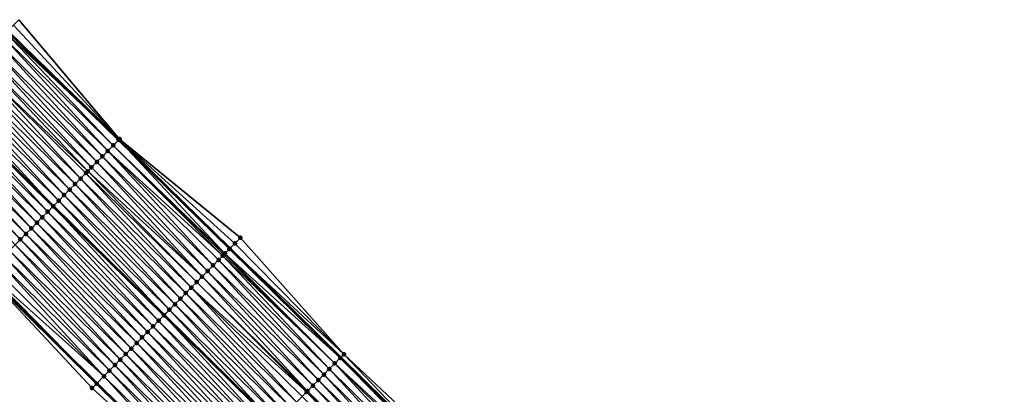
# Model space of a CAD drawing. Header units: feet. Extents: x 2017424 to 2024169, y 808042 to 818730.
# Tile 223 of 256: x 2019487 to 2019614, y 816916 to 816964. Entities that reach past the tile are written whole.
import ezdxf

# ---------------------------------------------------------------- set-up
doc = ezdxf.new("R2010")
doc.units = ezdxf.units.FT
doc.header["$MEASUREMENT"] = 0
for name, color, linetype, lineweight in [('EP_Travel Lane', 172, 'Continuous', 53), ('NB-Road Shots', 141, 'Continuous', 100), ('NB-Road X-Section', 40, 'Continuous', 13), ('STRIPING', 60, 'Continuous', 53)]:
    doc.layers.add(name, color=color, linetype=linetype, lineweight=lineweight)
doc.layers.add('I-77-MM15-17_NB-Surface-BORDER', color=7, linetype='Continuous')
doc.layers.add('I-77-MM15-17_NB-Surface-TIN', color=7, linetype='Continuous')

msp = doc.modelspace()

# ---------------------------------------------------------------- linework, layer by layer
at = {"layer": 'EP_Travel Lane'}
for points in [[(2019485.852251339, 816962.7212337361, 258.2494269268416), (2019500.147210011, 816948.7337120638, 258.1559759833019), (2019514.427299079, 816934.7350977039, 258.0613206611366), (2019528.676336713, 816920.7011573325, 257.9440048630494), (2019542.925193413, 816906.6673951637, 257.7891114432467), (2019557.164288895, 816892.5861316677, 257.6495460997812), (2019571.37661437, 816878.5153122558, 257.5016399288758), (2019585.599095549, 816864.3977694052, 257.3255268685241), (2019599.75603765, 816850.2719017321, 257.1231314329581), (2019613.912670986, 816836.1463421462, 256.8752394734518), (2019628.072924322, 816822.0349234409, 256.6360664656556), (2019642.240326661, 816807.9199247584, 256.4066751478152), (2019656.371655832, 816793.7977617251, 256.1703937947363), (2019670.497809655, 816779.6075416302, 255.9256509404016), (2019684.682628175, 816765.509250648, 255.7483321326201)], [(2019483.086331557, 816931.4272496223, 257.64693950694), (2019497.335399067, 816917.386234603, 257.5413696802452), (2019511.584400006, 816903.3523303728, 257.4164480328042), (2019525.833327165, 816889.3184988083, 257.2761810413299), (2019540.027127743, 816875.2818007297, 257.1372183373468), (2019554.23951549, 816861.2109232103, 257.0012708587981), (2019568.393941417, 816847.1611745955, 256.8532018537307), (2019582.551223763, 816833.0349674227, 256.7009215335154), (2019596.708381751, 816818.9088843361, 256.5303295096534), (2019610.882147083, 816804.7839246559, 256.3773551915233), (2019625.050082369, 816790.6683949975, 256.2246215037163), (2019639.24716904, 816776.5423701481, 256.0882080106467), (2019653.41338509, 816762.4735299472, 255.972842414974), (2019667.541945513, 816748.3180010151, 255.877083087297), (2019681.687879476, 816734.179007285, 255.7842811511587)]]:
    msp.add_polyline3d(points, dxfattribs=at)
at = {"layer": 'I-77-MM15-17_NB-Surface-BORDER', "color": 3, "linetype": 'Continuous', "lineweight": -3}
for points in [[(2019487.305348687, 816964.1958175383, 258.2158254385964), (2019500.249873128, 816948.8378751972, 258.1560370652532), (2019515.792680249, 816936.1216256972, 258.0385219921), (2019529.105916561, 816921.137332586, 257.9428415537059), (2019543.694667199, 816907.4486627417, 257.7891114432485), (2019557.801651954, 816893.2298736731, 257.6526311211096), (2019573.11790468, 816880.2748751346, 257.4265451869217), (2019587.0370618, 816865.8399533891, 257.2478778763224), (2019600.093175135, 816850.6100695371, 257.1018728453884), (2019616.260573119, 816838.5019749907, 256.6862820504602), (2019629.373373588, 816823.3416640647, 256.5308148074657), (2019643.300796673, 816808.986121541, 256.2779567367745), (2019657.393512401, 816794.8286393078, 256.0614877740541), (2019671.279621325, 816780.3922215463, 255.8637708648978), (2019684.735716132, 816765.5625108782, 255.7463724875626)], [(2019680.656079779, 816733.1445202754, 255.7421982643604), (2019667.533173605, 816748.3092055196, 255.8769205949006), (2019652.299173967, 816761.3566508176, 255.9194987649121), (2019638.453575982, 816775.743079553, 256.0496880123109), (2019624.630233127, 816790.2472108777, 256.2085292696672), (2019610.577369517, 816804.4782281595, 256.3620715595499), (2019596.543977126, 816818.7442731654, 256.5189000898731), (2019582.284509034, 816832.7678918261, 256.6842789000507), (2019568.243657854, 816847.0106801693, 256.8443790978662), (2019554.074395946, 816861.0442441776, 256.9912724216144), (2019539.429870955, 816874.6789626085, 257.0951705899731), (2019525.4495151, 816888.9290568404, 257.2499220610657), (2019511.544282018, 816903.3116192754, 257.4141856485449), (2019496.728697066, 816916.7705933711, 257.5040045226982), (2019483.05474672, 816931.3952163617, 257.645156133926)]]:
    msp.add_polyline3d(points, dxfattribs=at)
at = {"layer": 'I-77-MM15-17_NB-Surface-TIN', "color": 128, "linetype": 'Continuous', "lineweight": -3}
for points in [[(2019486.603461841, 816963.483529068, 258.2351711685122), (2019500.249873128, 816948.8378751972, 258.1560370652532), (2019487.305348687, 816964.1958175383, 258.2158254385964)], [(2019485.623386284, 816962.4890441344, 258.2466684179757), (2019500.145760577, 816948.7322414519, 258.1559751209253), (2019485.849694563, 816962.7186395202, 258.2494366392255)], [(2019485.849694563, 816962.7186395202, 258.2494366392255), (2019500.145760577, 816948.7322414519, 258.1559751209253), (2019485.852251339, 816962.7212337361, 258.2494269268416)], [(2019485.901555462, 816962.7712598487, 258.2492396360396), (2019485.852251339, 816962.7212337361, 258.2494269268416), (2019500.147210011, 816948.7337120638, 258.1559759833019)], [(2019500.145760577, 816948.7322414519, 258.1559751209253), (2019500.147210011, 816948.7337120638, 258.1559759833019), (2019485.852251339, 816962.7212337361, 258.2494269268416)], [(2019485.901555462, 816962.7712598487, 258.2492396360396), (2019500.249873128, 816948.8378751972, 258.1560370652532), (2019486.603461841, 816963.483529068, 258.2351711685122)], [(2019485.901555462, 816962.7712598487, 258.2492396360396), (2019500.147210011, 816948.7337120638, 258.1559759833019), (2019500.249873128, 816948.8378751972, 258.1560370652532)], [(2019484.497465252, 816961.3469948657, 258.2024150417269), (2019498.741690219, 816947.3079569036, 258.1145151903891), (2019485.199525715, 816962.0591122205, 258.229976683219)], [(2019485.199525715, 816962.0591122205, 258.229976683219), (2019499.443754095, 816948.0200708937, 258.1429985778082), (2019485.623386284, 816962.4890441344, 258.2466684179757)], [(2019485.199525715, 816962.0591122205, 258.229976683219), (2019498.741690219, 816947.3079569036, 258.1145151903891), (2019499.443754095, 816948.0200708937, 258.1429985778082)], [(2019485.623386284, 816962.4890441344, 258.2466684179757), (2019499.443754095, 816948.0200708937, 258.1429985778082), (2019500.145760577, 816948.7322414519, 258.1559751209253)], [(2019483.093426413, 816959.9226792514, 258.1694698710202), (2019497.337633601, 816945.8836588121, 258.0767677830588), (2019483.795432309, 816960.6348503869, 258.182288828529)], [(2019483.795432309, 816960.6348503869, 258.182288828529), (2019498.039647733, 816946.5958218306, 258.0918112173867), (2019484.497465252, 816961.3469948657, 258.2024150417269)], [(2019483.795432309, 816960.6348503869, 258.182288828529), (2019497.337633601, 816945.8836588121, 258.0767677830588), (2019498.039647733, 816946.5958218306, 258.0918112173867)], [(2019484.497465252, 816961.3469948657, 258.2024150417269), (2019498.039647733, 816946.5958218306, 258.0918112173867), (2019498.741690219, 816947.3079569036, 258.1145151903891)], [(2019481.689387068, 816958.4983641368, 258.1363877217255), (2019496.159263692, 816944.6882753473, 258.0485561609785), (2019482.391418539, 816959.2105100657, 258.1561164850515)], [(2019482.391418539, 816959.2105100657, 258.1561164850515), (2019496.63561889, 816945.1714963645, 258.0615679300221), (2019483.093426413, 816959.9226792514, 258.1694698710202)], [(2019482.391418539, 816959.2105100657, 258.1561164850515), (2019496.159263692, 816944.6882753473, 258.0485561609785), (2019496.63561889, 816945.1714963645, 258.0615679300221)], [(2019483.093426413, 816959.9226792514, 258.1694698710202), (2019496.63561889, 816945.1714963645, 258.0615679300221), (2019497.337633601, 816945.8836588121, 258.0767677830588)], [(2019480.285286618, 816957.0741092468, 258.0867963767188), (2019494.529479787, 816943.0351026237, 257.9903094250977), (2019480.987344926, 816957.7862287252, 258.1137759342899)], [(2019480.987344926, 816957.7862287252, 258.1137759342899), (2019495.231538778, 816943.747221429, 258.017472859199), (2019481.689387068, 816958.4983641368, 258.1363877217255)], [(2019480.987344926, 816957.7862287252, 258.1137759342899), (2019494.529479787, 816943.0351026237, 257.9903094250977), (2019495.231538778, 816943.747221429, 258.017472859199)], [(2019481.689387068, 816958.4983641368, 258.1363877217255), (2019495.933586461, 816944.45935138, 258.0415809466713), (2019496.159263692, 816944.6882753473, 258.0485561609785)], [(2019481.689387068, 816958.4983641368, 258.1363877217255), (2019495.231538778, 816943.747221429, 258.017472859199), (2019495.933586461, 816944.45935138, 258.0415809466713)], [(2019478.881226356, 816955.6498147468, 258.0480632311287), (2019493.125405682, 816941.6108217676, 257.9478373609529), (2019479.583247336, 816956.3619710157, 258.0649575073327)], [(2019479.583247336, 816956.3619710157, 258.0649575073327), (2019493.82743217, 816942.3229726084, 257.966219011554), (2019480.285286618, 816957.0741092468, 258.0867963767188)], [(2019479.583247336, 816956.3619710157, 258.0649575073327), (2019493.125405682, 816941.6108217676, 257.9478373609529), (2019493.82743217, 816942.3229726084, 257.966219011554)], [(2019480.285286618, 816957.0741092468, 258.0867963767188), (2019493.82743217, 816942.3229726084, 257.966219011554), (2019494.529479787, 816943.0351026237, 257.9903094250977)], [(2019478.179199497, 816954.9376642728, 258.0295804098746), (2019492.42339179, 816940.8986585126, 257.9328587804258), (2019478.881226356, 816955.6498147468, 258.0480632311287)], [(2019478.881226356, 816955.6498147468, 258.0480632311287), (2019492.42339179, 816940.8986585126, 257.9328587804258), (2019493.125405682, 816941.6108217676, 257.9478373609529)], [(2019476.775128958, 816953.5133799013, 257.9880707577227), (2019491.01932633, 816939.4743691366, 257.8927222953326), (2019477.477154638, 816954.2255315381, 258.0062348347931)], [(2019477.477154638, 816954.2255315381, 258.0062348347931), (2019491.721362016, 816940.1865109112, 257.9135891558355), (2019477.485200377, 816954.233692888, 258.0065023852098)], [(2019477.477154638, 816954.2255315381, 258.0062348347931), (2019491.01932633, 816939.4743691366, 257.8927222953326), (2019491.721362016, 816940.1865109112, 257.9135891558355)], [(2019478.179199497, 816954.9376642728, 258.0295804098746), (2019477.485200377, 816954.233692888, 258.0065023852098), (2019491.729404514, 816940.1946693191, 257.9138099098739)], [(2019491.721362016, 816940.1865109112, 257.9135891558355), (2019491.729404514, 816940.1946693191, 257.9138099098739), (2019477.485200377, 816954.233692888, 258.0065023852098)], [(2019478.179199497, 816954.9376642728, 258.0295804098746), (2019491.729404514, 816940.1946693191, 257.9138099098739), (2019492.42339179, 816940.8986585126, 257.9328587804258)], [(2019475.371074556, 816952.0890796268, 257.9509205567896), (2019489.615263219, 816938.050077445, 257.8532204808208), (2019476.073108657, 816952.8012229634, 257.9713598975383)], [(2019476.073108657, 816952.8012229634, 257.9713598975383), (2019490.31729651, 816938.7622215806, 257.8734401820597), (2019476.775128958, 816953.5133799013, 257.9880707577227)], [(2019476.073108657, 816952.8012229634, 257.9713598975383), (2019489.615263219, 816938.050077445, 257.8532204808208), (2019490.31729651, 816938.7622215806, 257.8734401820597)], [(2019476.775128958, 816953.5133799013, 257.9880707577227), (2019490.31729651, 816938.7622215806, 257.8734401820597), (2019491.01932633, 816939.4743691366, 257.8927222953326)], [(2019473.967011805, 816950.6647875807, 257.9115146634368), (2019488.211190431, 816936.6257952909, 257.8111042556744), (2019474.669040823, 816951.3769359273, 257.9305806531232)], [(2019474.669040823, 816951.3769359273, 257.9305806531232), (2019488.913227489, 816937.3379357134, 257.8323418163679), (2019475.371074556, 816952.0890796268, 257.9509205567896)], [(2019474.669040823, 816951.3769359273, 257.9305806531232), (2019488.211190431, 816936.6257952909, 257.8111042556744), (2019488.913227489, 816937.3379357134, 257.8323418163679)], [(2019475.371074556, 816952.0890796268, 257.9509205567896), (2019488.913227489, 816937.3379357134, 257.8323418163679), (2019489.615263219, 816938.050077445, 257.8532204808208)], [(2019473.264983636, 816949.952638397, 257.8926781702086), (2019487.509154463, 816935.9136537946, 257.7901610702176), (2019473.967011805, 816950.6647875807, 257.9115146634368)], [(2019473.967011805, 816950.6647875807, 257.9115146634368), (2019487.509154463, 816935.9136537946, 257.7901610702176), (2019488.211190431, 816936.6257952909, 257.8111042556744)], [(2019473.264983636, 816949.952638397, 257.8926781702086), (2019486.807109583, 816935.2015210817, 257.7668101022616), (2019487.509154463, 816935.9136537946, 257.7901610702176)], [(2019513.815683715, 816934.1141737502, 258.0544972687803), (2019500.145760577, 816948.7322414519, 258.1559751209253), (2019499.443754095, 816948.0200708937, 258.1429985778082)], [(2019514.389372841, 816934.696589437, 258.0613964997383), (2019500.147210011, 816948.7337120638, 258.1559759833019), (2019500.145760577, 816948.7322414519, 258.1559751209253)], [(2019513.815683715, 816934.1141737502, 258.0544972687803), (2019514.389372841, 816934.696589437, 258.0613964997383), (2019500.145760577, 816948.7322414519, 258.1559751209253)], [(2019500.249873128, 816948.8378751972, 258.1560370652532), (2019500.147210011, 816948.7337120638, 258.1559759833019), (2019514.427299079, 816934.7350977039, 258.0613206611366)], [(2019514.419387, 816934.7270635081, 258.0614087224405), (2019514.427299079, 816934.7350977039, 258.0613206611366), (2019500.147210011, 816948.7337120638, 258.1559759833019)], [(2019514.389372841, 816934.696589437, 258.0613964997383), (2019514.419387, 816934.7270635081, 258.0614087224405), (2019500.147210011, 816948.7337120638, 258.1559759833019)], [(2019515.091045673, 816935.4090887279, 258.0539331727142), (2019500.249873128, 816948.8378751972, 258.1560370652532), (2019514.427299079, 816934.7350977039, 258.0613206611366)], [(2019515.091045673, 816935.4090887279, 258.0539331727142), (2019515.792680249, 816936.1216256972, 258.0385219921), (2019500.249873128, 816948.8378751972, 258.1560370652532)], [(2019513.519981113, 816933.8140375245, 258.0442523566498), (2019499.443754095, 816948.0200708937, 258.1429985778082), (2019498.741690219, 816947.3079569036, 258.1145151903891)], [(2019513.519981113, 816933.8140375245, 258.0442523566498), (2019513.687612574, 816933.9841762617, 258.0506946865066), (2019499.443754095, 816948.0200708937, 258.1429985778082)], [(2019513.687612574, 816933.9841762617, 258.0506946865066), (2019513.815683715, 816934.1141737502, 258.0544972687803), (2019499.443754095, 816948.0200708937, 258.1429985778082)], [(2019511.582179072, 816931.8470871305, 257.986865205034), (2019498.039647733, 816946.5958218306, 258.0918112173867), (2019497.337633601, 816945.8836588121, 258.0767677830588)], [(2019512.283959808, 816932.5594801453, 258.0018196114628), (2019498.741690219, 816947.3079569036, 258.1145151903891), (2019498.039647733, 816946.5958218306, 258.0918112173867)], [(2019511.582179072, 816931.8470871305, 257.986865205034), (2019512.283959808, 816932.5594801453, 258.0018196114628), (2019498.039647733, 816946.5958218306, 258.0918112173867)], [(2019512.283959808, 816932.5594801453, 258.0018196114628), (2019512.985772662, 816933.271841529, 258.0234462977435), (2019498.741690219, 816947.3079569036, 258.1145151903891)], [(2019512.985772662, 816933.271841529, 258.0234462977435), (2019513.519981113, 816933.8140375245, 258.0442523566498), (2019498.741690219, 816947.3079569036, 258.1145151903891)], [(2019510.880393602, 816931.1346987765, 257.9709276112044), (2019496.63561889, 816945.1714963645, 258.0615679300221), (2019496.159263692, 816944.6882753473, 258.0485561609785)], [(2019510.880393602, 816931.1346987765, 257.9709276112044), (2019497.337633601, 816945.8836588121, 258.0767677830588), (2019496.63561889, 816945.1714963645, 258.0615679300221)], [(2019510.880393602, 816931.1346987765, 257.9709276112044), (2019511.582179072, 816931.8470871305, 257.986865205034), (2019497.337633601, 816945.8836588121, 258.0767677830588)], [(2019508.774918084, 816928.9976510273, 257.8983690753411), (2019495.231538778, 816943.747221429, 258.017472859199), (2019494.529479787, 816943.0351026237, 257.9903094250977)], [(2019509.476764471, 816929.7099793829, 257.9269626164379), (2019495.933586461, 816944.45935138, 258.0415809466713), (2019495.231538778, 816943.747221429, 258.017472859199)], [(2019508.774918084, 816928.9976510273, 257.8983690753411), (2019509.476764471, 816929.7099793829, 257.9269626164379), (2019495.231538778, 816943.747221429, 258.017472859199)], [(2019510.178590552, 816930.4223277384, 257.9513374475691), (2019496.159263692, 816944.6882753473, 258.0485561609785), (2019495.933586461, 816944.45935138, 258.0415809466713)], [(2019509.476764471, 816929.7099793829, 257.9269626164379), (2019510.178590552, 816930.4223277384, 257.9513374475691), (2019495.933586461, 816944.45935138, 258.0415809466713)], [(2019510.178590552, 816930.4223277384, 257.9513374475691), (2019510.880393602, 816931.1346987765, 257.9709276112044), (2019496.159263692, 816944.6882753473, 258.0485561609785)], [(2019508.073089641, 816928.285304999, 257.8735033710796), (2019494.529479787, 816943.0351026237, 257.9903094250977), (2019493.82743217, 816942.3229726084, 257.966219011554)], [(2019508.073089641, 816928.285304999, 257.8735033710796), (2019508.774918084, 816928.9976510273, 257.8983690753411), (2019494.529479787, 816943.0351026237, 257.9903094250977)], [(2019506.669483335, 816926.8605631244, 257.8342804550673), (2019493.125405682, 816941.6108217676, 257.9478373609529), (2019492.42339179, 816940.8986585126, 257.9328587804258)], [(2019507.371286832, 816927.5729337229, 257.8539633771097), (2019493.82743217, 816942.3229726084, 257.966219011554), (2019493.125405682, 816941.6108217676, 257.9478373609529)], [(2019506.669483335, 816926.8605631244, 257.8342804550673), (2019507.371286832, 816927.5729337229, 257.8539633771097), (2019493.125405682, 816941.6108217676, 257.9478373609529)], [(2019507.371286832, 816927.5729337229, 257.8539633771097), (2019508.073089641, 816928.285304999, 257.8735033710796), (2019493.82743217, 816942.3229726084, 257.966219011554)], [(2019505.265869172, 816925.4358289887, 257.7934251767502), (2019491.721362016, 816940.1865109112, 257.9135891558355), (2019491.01932633, 816939.4743691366, 257.8927222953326)], [(2019505.967660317, 816926.1482117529, 257.8105418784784), (2019491.729404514, 816940.1946693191, 257.9138099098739), (2019491.721362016, 816940.1865109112, 257.9135891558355)], [(2019505.265869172, 816925.4358289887, 257.7934251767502), (2019505.967660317, 816926.1482117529, 257.8105418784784), (2019491.721362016, 816940.1865109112, 257.9135891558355)], [(2019492.42339179, 816940.8986585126, 257.9328587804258), (2019491.729404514, 816940.1946693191, 257.9138099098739), (2019505.975697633, 816926.1563696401, 257.8108137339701)], [(2019505.967660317, 816926.1482117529, 257.8105418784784), (2019505.975697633, 816926.1563696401, 257.8108137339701), (2019491.729404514, 816940.1946693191, 257.9138099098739)], [(2019506.669483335, 816926.8605631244, 257.8342804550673), (2019492.42339179, 816940.8986585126, 257.9328587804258), (2019505.975697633, 816926.1563696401, 257.8108137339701)], [(2019503.862260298, 816924.0110896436, 257.7536687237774), (2019490.31729651, 816938.7622215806, 257.8734401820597), (2019489.615263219, 816938.050077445, 257.8532204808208)], [(2019504.564077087, 816924.7234471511, 257.7761130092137), (2019491.01932633, 816939.4743691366, 257.8927222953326), (2019490.31729651, 816938.7622215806, 257.8734401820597)], [(2019503.862260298, 816924.0110896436, 257.7536687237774), (2019504.564077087, 816924.7234471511, 257.7761130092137), (2019490.31729651, 816938.7622215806, 257.8734401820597)], [(2019504.564077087, 816924.7234471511, 257.7761130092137), (2019505.265869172, 816925.4358289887, 257.7934251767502), (2019491.01932633, 816939.4743691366, 257.8927222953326)], [(2019502.458638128, 816922.5863633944, 257.7111498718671), (2019488.913227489, 816937.3379357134, 257.8323418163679), (2019488.211190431, 816936.6257952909, 257.8111042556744)], [(2019503.160443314, 816923.2987323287, 257.7311837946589), (2019489.615263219, 816938.050077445, 257.8532204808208), (2019488.913227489, 816937.3379357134, 257.8323418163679)], [(2019502.458638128, 816922.5863633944, 257.7111498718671), (2019503.160443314, 816923.2987323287, 257.7311837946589), (2019488.913227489, 816937.3379357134, 257.8323418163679)], [(2019503.160443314, 816923.2987323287, 257.7311837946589), (2019503.862260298, 816924.0110896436, 257.7536687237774), (2019489.615263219, 816938.050077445, 257.8532204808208)], [(2019501.756833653, 816921.8739937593, 257.6912637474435), (2019488.211190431, 816936.6257952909, 257.8111042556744), (2019487.509154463, 816935.9136537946, 257.7901610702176)], [(2019501.756833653, 816921.8739937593, 257.6912637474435), (2019502.458638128, 816922.5863633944, 257.7111498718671), (2019488.211190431, 816936.6257952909, 257.8111042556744)], [(2019529.105916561, 816921.137332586, 257.9428415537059), (2019515.792680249, 816936.1216256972, 258.0385219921), (2019515.091045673, 816935.4090887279, 258.0539331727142)], [(2019500.353167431, 816920.4493108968, 257.6395929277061), (2019486.807109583, 816935.2015210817, 257.7668101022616), (2019486.105047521, 816934.4894053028, 257.7388170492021)], [(2019501.055011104, 816921.1616419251, 257.6676227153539), (2019487.509154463, 816935.9136537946, 257.7901610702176), (2019486.807109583, 816935.2015210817, 257.7668101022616)], [(2019500.353167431, 816920.4493108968, 257.6395929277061), (2019501.055011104, 816921.1616419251, 257.6676227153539), (2019486.807109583, 816935.2015210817, 257.7668101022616)], [(2019501.055011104, 816921.1616419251, 257.6676227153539), (2019501.756833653, 816921.8739937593, 257.6912637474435), (2019487.509154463, 816935.9136537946, 257.7901610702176)], [(2019529.105916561, 816921.137332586, 257.9428415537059), (2019515.091045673, 816935.4090887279, 258.0539331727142), (2019514.427299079, 816934.7350977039, 258.0613206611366)], [(2019498.949499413, 816919.0246298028, 257.5875490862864), (2019485.402988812, 816933.7772862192, 257.7117299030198), (2019484.700944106, 816933.0651533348, 257.6884260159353)], [(2019499.651326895, 816919.7369767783, 257.6122149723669), (2019486.105047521, 816934.4894053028, 257.7388170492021), (2019485.402988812, 816933.7772862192, 257.7117299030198)], [(2019498.949499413, 816919.0246298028, 257.5875490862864), (2019499.651326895, 816919.7369767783, 257.6122149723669), (2019485.402988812, 816933.7772862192, 257.7117299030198)], [(2019499.651326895, 816919.7369767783, 257.6122149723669), (2019500.353167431, 816920.4493108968, 257.6395929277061), (2019486.105047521, 816934.4894053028, 257.7388170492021)], [(2019527.234787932, 816919.2379252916, 257.9012669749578), (2019513.519981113, 816933.8140375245, 258.0442523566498), (2019512.985772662, 816933.271841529, 258.0234462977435)], [(2019527.936626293, 816919.9502615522, 257.9281923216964), (2019513.687612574, 816933.9841762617, 258.0506946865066), (2019513.519981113, 816933.8140375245, 258.0442523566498)], [(2019527.234787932, 816919.2379252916, 257.9012669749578), (2019527.936626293, 816919.9502615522, 257.9281923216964), (2019513.519981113, 816933.8140375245, 258.0442523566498)], [(2019527.936626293, 816919.9502615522, 257.9281923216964), (2019513.815683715, 816934.1141737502, 258.0544972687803), (2019513.687612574, 816933.9841762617, 258.0506946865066)], [(2019528.638411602, 816920.6626500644, 257.944095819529), (2019514.389372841, 816934.696589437, 258.0613964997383), (2019513.815683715, 816934.1141737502, 258.0544972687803)], [(2019527.936626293, 816919.9502615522, 257.9281923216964), (2019528.638411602, 816920.6626500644, 257.944095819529), (2019513.815683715, 816934.1141737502, 258.0544972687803)], [(2019528.640190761, 816920.6644564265, 257.9441027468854), (2019514.419387, 816934.7270635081, 258.0614087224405), (2019514.389372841, 816934.696589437, 258.0613964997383)], [(2019528.638411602, 816920.6626500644, 257.944095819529), (2019528.640190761, 816920.6644564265, 257.9441027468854), (2019514.389372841, 816934.696589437, 258.0613964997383)], [(2019514.419387, 816934.7270635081, 258.0614087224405), (2019528.676336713, 816920.7011573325, 257.9440048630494), (2019514.427299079, 816934.7350977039, 258.0613206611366)], [(2019528.640190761, 816920.6644564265, 257.9441027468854), (2019528.676336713, 816920.7011573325, 257.9440048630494), (2019514.419387, 816934.7270635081, 258.0614087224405)], [(2019529.105916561, 816921.137332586, 257.9428415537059), (2019514.427299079, 816934.7350977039, 258.0613206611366), (2019528.676336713, 816920.7011573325, 257.9440048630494)], [(2019498.247698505, 816918.312256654, 257.568404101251), (2019483.998923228, 816932.352996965, 257.6715600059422), (2019483.296910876, 816931.6408321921, 257.6569975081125)], [(2019498.247698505, 816918.312256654, 257.568404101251), (2019484.700944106, 816933.0651533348, 257.6884260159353), (2019483.998923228, 816932.352996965, 257.6715600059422)], [(2019498.247698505, 816918.312256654, 257.568404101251), (2019498.949499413, 816919.0246298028, 257.5875490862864), (2019484.700944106, 816933.0651533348, 257.6884260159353)], [(2019525.831211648, 816917.8131538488, 257.8682826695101), (2019512.283959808, 816932.5594801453, 258.0018196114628), (2019511.582179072, 816931.8470871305, 257.986865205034)], [(2019526.532982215, 816918.52555688, 257.8811234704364), (2019512.985772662, 816933.271841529, 258.0234462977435), (2019512.283959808, 816932.5594801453, 258.0018196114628)], [(2019525.831211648, 816917.8131538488, 257.8682826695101), (2019526.532982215, 816918.52555688, 257.8811234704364), (2019512.283959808, 816932.5594801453, 258.0018196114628)], [(2019526.532982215, 816918.52555688, 257.8811234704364), (2019527.234787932, 816919.2379252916, 257.9012669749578), (2019512.985772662, 816933.271841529, 258.0234462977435)], [(2019497.312713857, 816917.3632081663, 257.5406974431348), (2019483.086331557, 816931.4272496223, 257.64693950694), (2019483.05474672, 816931.3952163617, 257.645156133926)], [(2019496.728697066, 816916.7705933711, 257.5040045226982), (2019497.312713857, 816917.3632081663, 257.5406974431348), (2019483.05474672, 816931.3952163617, 257.645156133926)], [(2019483.152506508, 816931.4943640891, 257.6506759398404), (2019483.086331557, 816931.4272496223, 257.64693950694), (2019497.335399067, 816917.386234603, 257.5413696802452)], [(2019497.312713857, 816917.3632081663, 257.5406974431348), (2019497.335399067, 816917.386234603, 257.5413696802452), (2019483.086331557, 816931.4272496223, 257.64693950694)], [(2019483.152506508, 816931.4943640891, 257.6506759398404), (2019497.335399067, 816917.386234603, 257.5413696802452), (2019483.296910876, 816931.6408321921, 257.6569975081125)], [(2019498.247698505, 816918.312256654, 257.568404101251), (2019483.296910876, 816931.6408321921, 257.6569975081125), (2019497.335399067, 816917.386234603, 257.5413696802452)], [(2019524.427635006, 816916.3883827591, 257.8352238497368), (2019510.880393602, 816931.1346987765, 257.9709276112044), (2019510.178590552, 816930.4223277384, 257.9513374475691)], [(2019525.129428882, 816917.1007628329, 257.8529072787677), (2019511.582179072, 816931.8470871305, 257.986865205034), (2019510.880393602, 816931.1346987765, 257.9709276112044)], [(2019524.427635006, 816916.3883827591, 257.8352238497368), (2019525.129428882, 816917.1007628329, 257.8529072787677), (2019510.880393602, 816931.1346987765, 257.9709276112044)], [(2019525.129428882, 816917.1007628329, 257.8529072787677), (2019525.831211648, 816917.8131538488, 257.8682826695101), (2019511.582179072, 816931.8470871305, 257.986865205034)], [(2019524.319330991, 816916.2784489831, 257.8320846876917), (2019510.178590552, 816930.4223277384, 257.9513374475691), (2019509.476764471, 816929.7099793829, 257.9269626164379)], [(2019524.319330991, 816916.2784489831, 257.8320846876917), (2019524.427635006, 816916.3883827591, 257.8352238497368), (2019510.178590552, 816930.4223277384, 257.9513374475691)], [(2019522.322141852, 816914.2513523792, 257.7590035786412), (2019508.774918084, 816928.9976510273, 257.8983690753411), (2019508.073089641, 816928.285304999, 257.8735033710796)], [(2019523.023969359, 816914.9636993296, 257.7836740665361), (2019509.476764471, 816929.7099793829, 257.9269626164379), (2019508.774918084, 816928.9976510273, 257.8983690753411)], [(2019522.322141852, 816914.2513523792, 257.7590035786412), (2019523.023969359, 816914.9636993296, 257.7836740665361), (2019508.774918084, 816928.9976510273, 257.8983690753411)], [(2019523.023969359, 816914.9636993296, 257.7836740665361), (2019523.725810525, 816915.6760328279, 257.8111821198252), (2019509.476764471, 816929.7099793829, 257.9269626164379)], [(2019523.725810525, 816915.6760328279, 257.8111821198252), (2019524.319330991, 816916.2784489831, 257.8320846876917), (2019509.476764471, 816929.7099793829, 257.9269626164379)], [(2019520.918552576, 816912.8265937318, 257.7233202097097), (2019507.371286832, 816927.5729337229, 257.8539633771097), (2019506.669483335, 816926.8605631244, 257.8342804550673)], [(2019521.620343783, 816913.538976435, 257.7404490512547), (2019508.073089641, 816928.285304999, 257.8735033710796), (2019507.371286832, 816927.5729337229, 257.8539633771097)], [(2019520.918552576, 816912.8265937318, 257.7233202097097), (2019521.620343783, 816913.538976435, 257.7404490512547), (2019507.371286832, 816927.5729337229, 257.8539633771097)], [(2019521.620343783, 816913.538976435, 257.7404490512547), (2019522.322141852, 816914.2513523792, 257.7590035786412), (2019508.073089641, 816928.285304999, 257.8735033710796)], [(2019519.514920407, 816911.4018773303, 257.6787255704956), (2019505.967660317, 816926.1482117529, 257.8105418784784), (2019505.265869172, 816925.4358289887, 257.7934251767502)], [(2019520.216731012, 816912.1142409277, 257.6998845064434), (2019505.975697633, 816926.1563696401, 257.8108137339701), (2019505.967660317, 816926.1482117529, 257.8105418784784)], [(2019519.514920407, 816911.4018773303, 257.6787255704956), (2019520.216731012, 816912.1142409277, 257.6998845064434), (2019505.967660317, 816926.1482117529, 257.8105418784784)], [(2019506.669483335, 816926.8605631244, 257.8342804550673), (2019505.975697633, 816926.1563696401, 257.8108137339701), (2019520.224767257, 816912.1223977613, 257.7001528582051)], [(2019520.216731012, 816912.1142409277, 257.6998845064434), (2019520.224767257, 816912.1223977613, 257.7001528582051), (2019505.975697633, 816926.1563696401, 257.8108137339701)], [(2019520.918552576, 816912.8265937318, 257.7233202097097), (2019506.669483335, 816926.8605631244, 257.8342804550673), (2019520.224767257, 816912.1223977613, 257.7001528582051)], [(2019518.111308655, 816909.9771408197, 257.6383726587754), (2019504.564077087, 816924.7234471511, 257.7761130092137), (2019503.862260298, 816924.0110896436, 257.7536687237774)], [(2019518.813124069, 816910.6894996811, 257.6605306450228), (2019505.265869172, 816925.4358289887, 257.7934251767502), (2019504.564077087, 816924.7234471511, 257.7761130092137)], [(2019518.111308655, 816909.9771408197, 257.6383726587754), (2019518.813124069, 816910.6894996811, 257.6605306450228), (2019504.564077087, 816924.7234471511, 257.7761130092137)], [(2019518.813124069, 816910.6894996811, 257.6605306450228), (2019519.514920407, 816911.4018773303, 257.6787255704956), (2019505.265869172, 816925.4358289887, 257.7934251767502)], [(2019517.409500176, 816909.2647751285, 257.6176553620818), (2019503.862260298, 816924.0110896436, 257.7536687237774), (2019503.160443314, 816923.2987323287, 257.7311837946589)], [(2019517.409500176, 816909.2647751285, 257.6176553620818), (2019518.111308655, 816909.9771408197, 257.6383726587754), (2019503.862260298, 816924.0110896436, 257.7536687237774)], [(2019516.005872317, 816907.8400544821, 257.5739560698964), (2019502.458638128, 816922.5863633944, 257.7111498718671), (2019501.756833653, 816921.8739937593, 257.6912637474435)], [(2019516.707688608, 816908.5524124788, 257.596296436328), (2019503.160443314, 816923.2987323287, 257.7311837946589), (2019502.458638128, 816922.5863633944, 257.7111498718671)], [(2019516.005872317, 816907.8400544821, 257.5739560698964), (2019516.707688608, 816908.5524124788, 257.596296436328), (2019502.458638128, 816922.5863633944, 257.7111498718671)], [(2019516.707688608, 816908.5524124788, 257.596296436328), (2019517.409500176, 816909.2647751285, 257.6176553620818), (2019503.160443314, 816923.2987323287, 257.7311837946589)], [(2019514.602183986, 816906.4153933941, 257.5176936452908), (2019501.055011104, 816921.1616419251, 257.6676227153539), (2019500.353167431, 816920.4493108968, 257.6395929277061)], [(2019515.304032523, 816907.1277196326, 257.5467330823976), (2019501.756833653, 816921.8739937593, 257.6912637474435), (2019501.055011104, 816921.1616419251, 257.6676227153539)], [(2019514.602183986, 816906.4153933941, 257.5176936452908), (2019515.304032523, 816907.1277196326, 257.5467330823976), (2019501.055011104, 816921.1616419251, 257.6676227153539)], [(2019515.304032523, 816907.1277196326, 257.5467330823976), (2019516.005872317, 816907.8400544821, 257.5739560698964), (2019501.756833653, 816921.8739937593, 257.6912637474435)], [(2019529.105916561, 816921.137332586, 257.9428415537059), (2019528.676336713, 816920.7011573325, 257.9440048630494), (2019542.925193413, 816906.6673951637, 257.7891114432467)], [(2019543.694667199, 816907.4486627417, 257.7891114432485), (2019529.105916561, 816921.137332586, 257.9428415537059), (2019542.925193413, 816906.6673951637, 257.7891114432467)], [(2019513.198516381, 816904.9907118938, 257.4657369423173), (2019499.651326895, 816919.7369767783, 257.6122149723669), (2019498.949499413, 816919.0246298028, 257.5875490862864)], [(2019513.900340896, 816905.7030617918, 257.4897856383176), (2019500.353167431, 816920.4493108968, 257.6395929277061), (2019499.651326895, 816919.7369767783, 257.6122149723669)], [(2019513.198516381, 816904.9907118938, 257.4657369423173), (2019513.900340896, 816905.7030617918, 257.4897856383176), (2019499.651326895, 816919.7369767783, 257.6122149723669)], [(2019513.900340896, 816905.7030617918, 257.4897856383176), (2019514.602183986, 816906.4153933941, 257.5176936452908), (2019500.353167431, 816920.4493108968, 257.6395929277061)], [(2019541.483707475, 816905.2041033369, 257.7592094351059), (2019527.936626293, 816919.9502615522, 257.9281923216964), (2019527.234787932, 816919.2379252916, 257.9012669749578)], [(2019542.596742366, 816906.3338905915, 257.7911188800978), (2019528.638411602, 816920.6626500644, 257.944095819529), (2019527.936626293, 816919.9502615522, 257.9281923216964)], [(2019541.483707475, 816905.2041033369, 257.7592094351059), (2019542.185545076, 816905.9164403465, 257.7859772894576), (2019527.936626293, 816919.9502615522, 257.9281923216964)], [(2019542.185545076, 816905.9164403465, 257.7859772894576), (2019542.596742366, 816906.3338905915, 257.7911188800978), (2019527.936626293, 816919.9502615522, 257.9281923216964)], [(2019542.887268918, 816906.6288893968, 257.7891114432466), (2019528.640190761, 816920.6644564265, 257.9441027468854), (2019528.638411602, 816920.6626500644, 257.944095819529)], [(2019542.596742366, 816906.3338905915, 257.7911188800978), (2019542.887268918, 816906.6288893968, 257.7891114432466), (2019528.638411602, 816920.6626500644, 257.944095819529)], [(2019528.640190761, 816920.6644564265, 257.9441027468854), (2019542.925193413, 816906.6673951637, 257.7891114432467), (2019528.676336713, 816920.7011573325, 257.9440048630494)], [(2019542.887268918, 816906.6288893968, 257.7891114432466), (2019542.925193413, 816906.6673951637, 257.7891114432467), (2019528.640190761, 816920.6644564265, 257.9441027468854)], [(2019512.496714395, 816904.2783398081, 257.4463684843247), (2019498.949499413, 816919.0246298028, 257.5875490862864), (2019498.247698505, 816918.312256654, 257.568404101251)], [(2019512.496714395, 816904.2783398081, 257.4463684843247), (2019513.198516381, 816904.9907118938, 257.4657369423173), (2019498.949499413, 816919.0246298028, 257.5875490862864)], [(2019540.080107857, 816903.7793548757, 257.7213764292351), (2019526.532982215, 816918.52555688, 257.8811234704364), (2019525.831211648, 816917.8131538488, 257.8682826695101)], [(2019540.781893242, 816904.4917433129, 257.7372962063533), (2019527.234787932, 816919.2379252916, 257.9012669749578), (2019526.532982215, 816918.52555688, 257.8811234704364)], [(2019540.080107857, 816903.7793548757, 257.7213764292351), (2019540.781893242, 816904.4917433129, 257.7372962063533), (2019526.532982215, 816918.52555688, 257.8811234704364)], [(2019540.781893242, 816904.4917433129, 257.7372962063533), (2019541.483707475, 816905.2041033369, 257.7592094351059), (2019527.234787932, 816919.2379252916, 257.9012669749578)], [(2019511.544282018, 816903.3116192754, 257.4141856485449), (2019497.312713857, 816917.3632081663, 257.5406974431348), (2019496.728697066, 816916.7705933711, 257.5040045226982)], [(2019497.312713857, 816917.3632081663, 257.5406974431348), (2019511.584400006, 816903.3523303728, 257.4164480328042), (2019497.335399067, 816917.386234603, 257.5413696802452)], [(2019511.544282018, 816903.3116192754, 257.4141856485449), (2019511.584400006, 816903.3523303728, 257.4164480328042), (2019497.312713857, 816917.3632081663, 257.5406974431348)], [(2019511.794912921, 816903.5659672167, 257.4271066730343), (2019498.247698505, 816918.312256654, 257.568404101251), (2019497.335399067, 816917.386234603, 257.5413696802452)], [(2019511.650235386, 816903.4191390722, 257.4201607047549), (2019497.335399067, 816917.386234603, 257.5413696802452), (2019511.584400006, 816903.3523303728, 257.4164480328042)], [(2019511.650235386, 816903.4191390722, 257.4201607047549), (2019511.794912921, 816903.5659672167, 257.4271066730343), (2019497.335399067, 816917.386234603, 257.5413696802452)], [(2019511.794912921, 816903.5659672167, 257.4271066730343), (2019512.496714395, 816904.2783398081, 257.4463684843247), (2019498.247698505, 816918.312256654, 257.568404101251)], [(2019538.783697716, 816902.4633909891, 257.6885086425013), (2019525.129428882, 816917.1007628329, 257.8529072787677), (2019524.427635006, 816916.3883827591, 257.8352238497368)], [(2019539.378318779, 816903.0669700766, 257.7046892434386), (2019525.831211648, 816917.8131538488, 257.8682826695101), (2019525.129428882, 816917.1007628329, 257.8529072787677)], [(2019538.783697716, 816902.4633909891, 257.6885086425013), (2019539.378318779, 816903.0669700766, 257.7046892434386), (2019525.129428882, 816917.1007628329, 257.8529072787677)], [(2019539.378318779, 816903.0669700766, 257.7046892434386), (2019540.080107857, 816903.7793548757, 257.7213764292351), (2019525.831211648, 816917.8131538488, 257.8682826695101)], [(2019537.97469257, 816901.6422478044, 257.6613319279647), (2019524.319330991, 816916.2784489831, 257.8320846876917), (2019523.725810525, 816915.6760328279, 257.8111821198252)], [(2019538.676516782, 816902.3545980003, 257.6853182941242), (2019524.427635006, 816916.3883827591, 257.8352238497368), (2019524.319330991, 816916.2784489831, 257.8320846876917)], [(2019537.97469257, 816901.6422478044, 257.6613319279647), (2019538.676516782, 816902.3545980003, 257.6853182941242), (2019524.319330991, 816916.2784489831, 257.8320846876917)], [(2019538.676516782, 816902.3545980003, 257.6853182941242), (2019538.783697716, 816902.4633909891, 257.6885086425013), (2019524.427635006, 816916.3883827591, 257.8352238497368)]]:
    msp.add_3dface(points, dxfattribs=at)
at = {"layer": 'NB-Road Shots', "lineweight": 100}
for p in [(2019500.145760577, 816948.7322414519, 258.1559751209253), (2019500.249873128, 816948.8378751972, 258.1560370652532), (2019499.443754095, 816948.0200708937, 258.1429985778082), (2019498.039647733, 816946.5958218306, 258.0918112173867), (2019498.741690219, 816947.3079569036, 258.1145151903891), (2019496.63561889, 816945.1714963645, 258.0615679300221), (2019497.337633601, 816945.8836588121, 258.0767677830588), (2019495.231538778, 816943.747221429, 258.017472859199), (2019495.933586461, 816944.45935138, 258.0415809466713), (2019496.159263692, 816944.6882753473, 258.0485561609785), (2019494.529479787, 816943.0351026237, 257.9903094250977), (2019493.125405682, 816941.6108217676, 257.9478373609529), (2019493.82743217, 816942.3229726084, 257.966219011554), (2019491.721362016, 816940.1865109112, 257.9135891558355), (2019492.42339179, 816940.8986585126, 257.9328587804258), (2019490.31729651, 816938.7622215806, 257.8734401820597), (2019491.01932633, 816939.4743691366, 257.8927222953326), (2019488.913227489, 816937.3379357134, 257.8323418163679), (2019489.615263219, 816938.050077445, 257.8532204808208), (2019488.211190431, 816936.6257952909, 257.8111042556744), (2019515.792680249, 816936.1216256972, 258.0385219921), (2019487.509154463, 816935.9136537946, 257.7901610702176), (2019515.091045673, 816935.4090887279, 258.0539331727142), (2019513.519981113, 816933.8140375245, 258.0442523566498), (2019513.687612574, 816933.9841762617, 258.0506946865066), (2019513.815683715, 816934.1141737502, 258.0544972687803), (2019514.389372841, 816934.696589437, 258.0613964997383), (2019514.419387, 816934.7270635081, 258.0614087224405), (2019512.283959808, 816932.5594801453, 258.0018196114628), (2019512.985772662, 816933.271841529, 258.0234462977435), (2019510.880393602, 816931.1346987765, 257.9709276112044), (2019511.582179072, 816931.8470871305, 257.986865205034), (2019510.178590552, 816930.4223277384, 257.9513374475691), (2019508.774918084, 816928.9976510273, 257.8983690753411), (2019509.476764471, 816929.7099793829, 257.9269626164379), (2019507.371286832, 816927.5729337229, 257.8539633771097), (2019508.073089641, 816928.285304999, 257.8735033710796), (2019505.967660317, 816926.1482117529, 257.8105418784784), (2019506.669483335, 816926.8605631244, 257.8342804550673), (2019504.564077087, 816924.7234471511, 257.7761130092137), (2019505.265869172, 816925.4358289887, 257.7934251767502), (2019503.862260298, 816924.0110896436, 257.7536687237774), (2019502.458638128, 816922.5863633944, 257.7111498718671), (2019503.160443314, 816923.2987323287, 257.7311837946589), (2019501.055011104, 816921.1616419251, 257.6676227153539), (2019501.756833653, 816921.8739937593, 257.6912637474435), (2019529.105916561, 816921.137332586, 257.9428415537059), (2019499.651326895, 816919.7369767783, 257.6122149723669), (2019500.353167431, 816920.4493108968, 257.6395929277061), (2019527.936626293, 816919.9502615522, 257.9281923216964), (2019528.638411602, 816920.6626500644, 257.944095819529), (2019528.640190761, 816920.6644564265, 257.9441027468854), (2019498.949499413, 816919.0246298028, 257.5875490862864), (2019526.532982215, 816918.52555688, 257.8811234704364), (2019527.234787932, 816919.2379252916, 257.9012669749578), (2019497.312713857, 816917.3632081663, 257.5406974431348), (2019498.247698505, 816918.312256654, 257.568404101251), (2019525.129428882, 816917.1007628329, 257.8529072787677), (2019525.831211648, 816917.8131538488, 257.8682826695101), (2019496.728697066, 816916.7705933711, 257.5040045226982), (2019524.319330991, 816916.2784489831, 257.8320846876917), (2019524.427635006, 816916.3883827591, 257.8352238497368)]:
    msp.add_point(p, dxfattribs=at)
at = {"layer": 'NB-Road X-Section', "extrusion": (-0.712208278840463, 0.7019489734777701, 0.00519674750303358), "elevation": -864847.0573779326, "flags": 128}
msp.add_lwpolyline([(-1999450.852012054, 4752.611998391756), (-1999450.703695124, 4752.611936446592), (-1999449.703695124, 4752.598959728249), (-1999448.703695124, 4752.570475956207), (-1999447.703695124, 4752.547771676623), (-1999446.703695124, 4752.532728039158), (-1999445.703695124, 4752.517527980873), (-1999445.025154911, 4752.504516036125), (-1999444.703695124, 4752.497540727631), (-1999443.703695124, 4752.47343231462), (-1999442.703695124, 4752.44626851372), (-1999441.703695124, 4752.422177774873), (-1999440.703695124, 4752.403795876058), (-1999439.703695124, 4752.388817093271), (-1999438.703695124, 4752.369547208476), (-1999437.703695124, 4752.348680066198), (-1999436.703695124, 4752.329397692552), (-1999435.703695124, 4752.30917771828), (-1999434.703695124, 4752.288298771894), (-1999433.703695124, 4752.267060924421), (-1999432.703695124, 4752.24611745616), (-1999431.703695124, 4752.22276617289), (-1999430.703695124, 4752.194772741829), (-1999429.703695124, 4752.16768522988), (-1999428.703695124, 4752.144381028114), (-1999427.703695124, 4752.127514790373), (-1999426.703695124, 4752.112952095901), (-1999426.498012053, 4752.106630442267), (-1999426.358773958, 4752.101110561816)], dxfattribs=at)
at = {"layer": 'NB-Road X-Section', "extrusion": (-0.7124476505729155, 0.7016927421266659, 0.006755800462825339), "elevation": -865559.3912073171, "flags": 128}
msp.add_lwpolyline([(-1999122.252528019, 6105.189864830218), (-1999123.084554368, 6105.226558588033), (-1999124.416804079, 6105.254265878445), (-1999125.416804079, 6105.273411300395), (-1999126.416804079, 6105.298077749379), (-1999127.416804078, 6105.325456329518), (-1999128.416804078, 6105.353486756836), (-1999129.416804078, 6105.377128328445), (-1999130.416804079, 6105.397014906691), (-1999131.416804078, 6105.417049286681), (-1999132.416804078, 6105.439534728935), (-1999133.416804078, 6105.461979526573), (-1999134.416804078, 6105.4792920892), (-1999135.416804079, 6105.496409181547), (-1999136.416804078, 6105.52014829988), (-1999137.416804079, 6105.539831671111), (-1999138.416804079, 6105.559372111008), (-1999139.416804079, 6105.584238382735), (-1999140.416804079, 6105.612832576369), (-1999141.416804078, 6105.637207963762), (-1999142.416804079, 6105.656798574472), (-1999143.416804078, 6105.672736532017), (-1999144.416804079, 6105.68769127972), (-1999145.416804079, 6105.709318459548), (-1999146.177957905, 6105.730124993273), (-1999146.416804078, 6105.736567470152), (-1999146.599291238, 6105.740370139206), (-1999147.416804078, 6105.747269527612), (-1999147.459576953, 6105.747281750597), (-1999148.416804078, 6105.739806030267), (-1999149.416804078, 6105.724394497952)], dxfattribs=at)
at = {"layer": 'NB-Road X-Section', "extrusion": (-0.7124476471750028, 0.7016927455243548, 0.006755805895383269), "elevation": -865579.3815681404, "flags": 128}
msp.add_lwpolyline([(-1999148.087209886, 6105.768468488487), (-1999147.423498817, 6105.769729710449), (-1999147.420963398, 6105.769722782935), (-1999146.420963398, 6105.753818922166), (-1999145.420963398, 6105.726892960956), (-1999144.420963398, 6105.706748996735), (-1999143.420963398, 6105.693907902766), (-1999142.420963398, 6105.678532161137), (-1999141.420963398, 6105.660848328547), (-1999141.266641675, 6105.657709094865), (-1999140.420963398, 6105.636806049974), (-1999139.420963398, 6105.609297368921), (-1999138.420963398, 6105.584626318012), (-1999137.420963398, 6105.56607136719), (-1999136.420963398, 6105.548942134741), (-1999135.420963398, 6105.525505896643), (-1999134.420963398, 6105.504346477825), (-1999133.420963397, 6105.486151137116), (-1999132.420963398, 6105.463992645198), (-1999131.420963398, 6105.44327487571), (-1999130.420963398, 6105.421915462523), (-1999129.420963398, 6105.399574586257), (-1999128.420963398, 6105.37235097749), (-1999127.420963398, 6105.34331087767), (-1999126.420963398, 6105.315402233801), (-1999125.420963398, 6105.291352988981), (-1999124.420963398, 6105.271984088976), (-1999123.420963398, 6105.252721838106), (-1999123.214832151, 6105.245775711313), (-1999123.06387977, 6105.239800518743)], dxfattribs=at)
at = {"layer": 'STRIPING'}
msp.add_polyline3d([(2019477.485200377, 816954.233692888, 258.0065023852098), (2019491.729404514, 816940.1946693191, 257.9138099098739), (2019505.975697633, 816926.1563696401, 257.8108137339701), (2019520.224767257, 816912.1223977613, 257.7001528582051), (2019534.473622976, 816898.088636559, 257.5450496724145), (2019548.690291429, 816884.0294388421, 257.3994817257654), (2019562.902627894, 816869.958610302, 257.2535747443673), (2019577.091591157, 816855.8744566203, 257.1112587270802), (2019591.248688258, 816841.748434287, 256.9316928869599), (2019605.405578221, 816827.6226186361, 256.7216113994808), (2019619.57240638, 816813.5046105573, 256.5093261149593), (2019633.740105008, 816799.3893166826, 256.3225518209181), (2019647.919498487, 816785.2809266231, 256.1361232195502), (2019662.109136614, 816771.1941283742, 255.987931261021), (2019676.27121427, 816757.0726466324, 255.8489456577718), (2019690.433653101, 816742.9515465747, 255.7099573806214)], dxfattribs=at)

doc.saveas('drawing.dxf')
